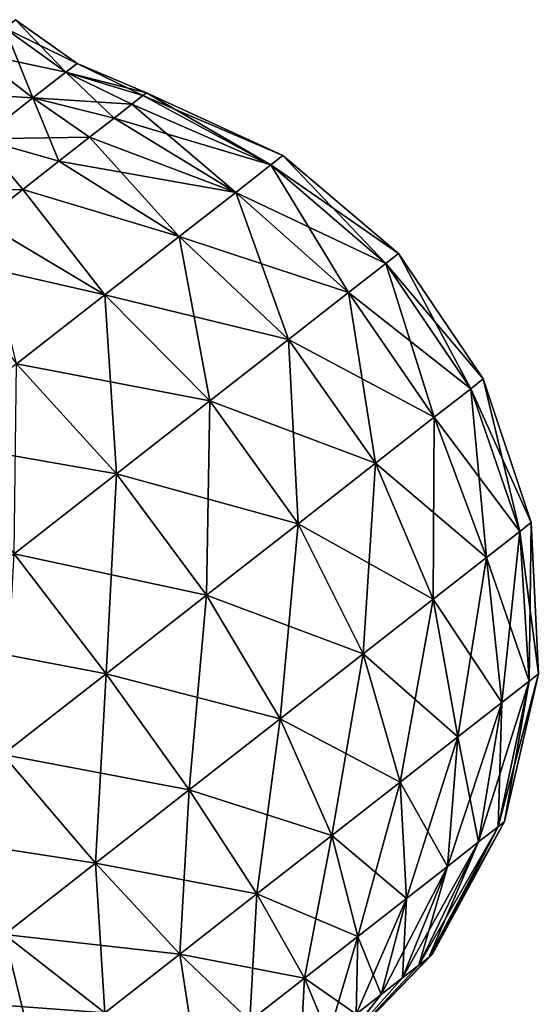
# Model space of a CAD drawing. Header units: millimetres. Extents: x -84 to 84, y -375 to 242.
# Tile 119 of 166: x 78.4 to 84.35, y 27.15 to 38.45. Entities that reach past the tile are written whole.
import ezdxf

# ---------------------------------------------------------------- set-up
doc = ezdxf.new("R2010")
doc.units = ezdxf.units.MM
doc.header["$LTSCALE"] = 81.481481
for name, color, linetype in [('93', 7, 'CONTINUOUS'), ('94', 7, 'CONTINUOUS'), ('97', 7, 'CONTINUOUS'), ('98', 7, 'CONTINUOUS')]:
    doc.layers.add(name, color=color, linetype=linetype)

msp = doc.modelspace()

# ---------------------------------------------------------------- linework, layer by layer
at = {"layer": '93', "color": 7, "linetype": 'CONTINUOUS', "true_color": 0xa2afbf}
for points in [[(78.352, 38.449, 9.425), (78.929, 37.847, 8.183), (78.229, 38.353, 8.247), (78.352, 38.449, 9.425)], [(79.058, 37.948, 9.425), (78.929, 37.847, 8.183), (78.352, 38.449, 9.425), (79.058, 37.948, 9.425)], [(78.229, 38.353, 8.247), (78.551, 37.552, 7.025), (77.871, 38.073, 7.149), (78.229, 38.353, 8.247)], [(78.929, 37.847, 8.183), (78.551, 37.552, 7.025), (78.229, 38.353, 8.247), (78.929, 37.847, 8.183)], [(78.551, 37.552, 7.025), (77.95, 37.082, 6.031), (77.871, 38.073, 7.149), (78.551, 37.552, 7.025)], [(78.551, 37.552, 7.025), (78.929, 37.847, 8.183), (79.482, 37.32, 7.257), (78.551, 37.552, 7.025)], [(78.929, 37.847, 8.183), (79.058, 37.948, 9.425), (79.812, 37.578, 8.682), (78.929, 37.847, 8.183)], [(79.482, 37.32, 7.257), (78.929, 37.847, 8.183), (79.687, 37.481, 7.954), (79.482, 37.32, 7.257)], [(79.687, 37.481, 7.954), (78.929, 37.847, 8.183), (79.812, 37.578, 8.682), (79.687, 37.481, 7.954)], [(79.058, 37.948, 9.425), (79.854, 37.611, 9.425), (79.812, 37.578, 8.682), (79.058, 37.948, 9.425)], [(77.95, 37.082, 6.031), (78.551, 37.552, 7.025), (78.849, 36.826, 6.007), (77.95, 37.082, 6.031)], [(78.849, 36.826, 6.007), (78.551, 37.552, 7.025), (79.201, 37.101, 6.603), (78.849, 36.826, 6.007)], [(79.201, 37.101, 6.603), (78.551, 37.552, 7.025), (79.482, 37.32, 7.257), (79.201, 37.101, 6.603)], [(77.964, 36.135, 5.034), (77.95, 37.082, 6.031), (78.434, 36.502, 5.48), (77.964, 36.135, 5.034)], [(78.434, 36.502, 5.48), (77.95, 37.082, 6.031), (78.849, 36.826, 6.007), (78.434, 36.502, 5.48)]]:
    msp.add_3dface(points, dxfattribs=at)
at = {"layer": '94', "color": 7, "linetype": 'CONTINUOUS', "true_color": 0xa2afbf}
for points in [[(79.058, 37.948, 9.425), (78.352, 38.449, 9.425), (78.229, 38.353, 10.603), (79.058, 37.948, 9.425)], [(78.229, 38.353, 10.603), (77.871, 38.073, 11.701), (78.929, 37.847, 10.667), (78.229, 38.353, 10.603)], [(79.058, 37.948, 9.425), (78.229, 38.353, 10.603), (78.929, 37.847, 10.667), (79.058, 37.948, 9.425)], [(77.871, 38.073, 11.701), (77.301, 37.628, 12.644), (78.551, 37.552, 11.825), (77.871, 38.073, 11.701)], [(78.929, 37.847, 10.667), (77.871, 38.073, 11.701), (78.551, 37.552, 11.825), (78.929, 37.847, 10.667)], [(78.929, 37.847, 10.667), (78.551, 37.552, 11.825), (79.687, 37.481, 10.896), (78.929, 37.847, 10.667)], [(79.854, 37.611, 9.425), (79.058, 37.948, 9.425), (78.929, 37.847, 10.667), (79.854, 37.611, 9.425)], [(79.854, 37.611, 9.425), (78.929, 37.847, 10.667), (79.812, 37.578, 10.168), (79.854, 37.611, 9.425)], [(79.812, 37.578, 10.168), (78.929, 37.847, 10.667), (79.687, 37.481, 10.896), (79.812, 37.578, 10.168)], [(78.551, 37.552, 11.825), (77.301, 37.628, 12.644), (77.95, 37.082, 12.819), (78.551, 37.552, 11.825)], [(78.551, 37.552, 11.825), (77.95, 37.082, 12.819), (79.201, 37.101, 12.247), (78.551, 37.552, 11.825)], [(79.687, 37.481, 10.896), (78.551, 37.552, 11.825), (79.482, 37.32, 11.593), (79.687, 37.481, 10.896)], [(79.482, 37.32, 11.593), (78.551, 37.552, 11.825), (79.201, 37.101, 12.247), (79.482, 37.32, 11.593)], [(77.95, 37.082, 12.819), (77.167, 36.47, 13.582), (78.434, 36.502, 13.37), (77.95, 37.082, 12.819)], [(79.201, 37.101, 12.247), (77.95, 37.082, 12.819), (78.849, 36.826, 12.843), (79.201, 37.101, 12.247)], [(78.849, 36.826, 12.843), (77.95, 37.082, 12.819), (78.434, 36.502, 13.37), (78.849, 36.826, 12.843)], [(78.434, 36.502, 13.37), (77.167, 36.47, 13.582), (77.964, 36.135, 13.816), (78.434, 36.502, 13.37)]]:
    msp.add_3dface(points, dxfattribs=at)
at = {"layer": '97', "color": 7, "linetype": 'CONTINUOUS', "true_color": 0xa2afbf}
for points in [[(79.812, 37.578, 8.682), (79.854, 37.611, 9.425), (81.284, 36.783, 7.986), (79.812, 37.578, 8.682)], [(79.854, 37.611, 9.425), (81.422, 36.891, 9.425), (81.284, 36.783, 7.986), (79.854, 37.611, 9.425)], [(79.687, 37.481, 7.954), (79.812, 37.578, 8.682), (81.284, 36.783, 7.986), (79.687, 37.481, 7.954)], [(79.482, 37.32, 7.257), (79.687, 37.481, 7.954), (80.879, 36.467, 6.631), (79.482, 37.32, 7.257)], [(79.687, 37.481, 7.954), (81.284, 36.783, 7.986), (80.879, 36.467, 6.631), (79.687, 37.481, 7.954)], [(79.201, 37.101, 6.603), (79.482, 37.32, 7.257), (80.879, 36.467, 6.631), (79.201, 37.101, 6.603)], [(78.849, 36.826, 6.007), (79.201, 37.101, 6.603), (80.23, 35.96, 5.438), (78.849, 36.826, 6.007)], [(79.201, 37.101, 6.603), (80.879, 36.467, 6.631), (80.23, 35.96, 5.438), (79.201, 37.101, 6.603)], [(78.434, 36.502, 5.48), (78.849, 36.826, 6.007), (80.23, 35.96, 5.438), (78.434, 36.502, 5.48)], [(81.422, 36.891, 9.425), (82.602, 35.653, 7.902), (81.284, 36.783, 7.986), (81.422, 36.891, 9.425)], [(82.747, 35.767, 9.425), (82.602, 35.653, 7.902), (81.422, 36.891, 9.425), (82.747, 35.767, 9.425)], [(81.284, 36.783, 7.986), (82.173, 35.318, 6.467), (80.879, 36.467, 6.631), (81.284, 36.783, 7.986)], [(82.602, 35.653, 7.902), (82.173, 35.318, 6.467), (81.284, 36.783, 7.986), (82.602, 35.653, 7.902)], [(77.964, 36.135, 5.034), (78.434, 36.502, 5.48), (79.375, 35.292, 4.477), (77.964, 36.135, 5.034)], [(78.434, 36.502, 5.48), (80.23, 35.96, 5.438), (79.375, 35.292, 4.477), (78.434, 36.502, 5.48)], [(80.879, 36.467, 6.631), (81.486, 34.782, 5.204), (80.23, 35.96, 5.438), (80.879, 36.467, 6.631)], [(82.173, 35.318, 6.467), (81.486, 34.782, 5.204), (80.879, 36.467, 6.631), (82.173, 35.318, 6.467)], [(77.964, 36.135, 5.034), (79.375, 35.292, 4.477), (78.364, 34.502, 3.804), (77.964, 36.135, 5.034)], [(80.23, 35.96, 5.438), (80.581, 34.075, 4.187), (79.375, 35.292, 4.477), (80.23, 35.96, 5.438)], [(81.486, 34.782, 5.204), (80.581, 34.075, 4.187), (80.23, 35.96, 5.438), (81.486, 34.782, 5.204)], [(82.747, 35.767, 9.425), (83.578, 34.216, 7.93), (82.602, 35.653, 7.902), (82.747, 35.767, 9.425)], [(83.721, 34.328, 9.425), (83.578, 34.216, 7.93), (82.747, 35.767, 9.425), (83.721, 34.328, 9.425)], [(82.602, 35.653, 7.902), (83.157, 33.888, 6.522), (82.173, 35.318, 6.467), (82.602, 35.653, 7.902)], [(83.578, 34.216, 7.93), (83.157, 33.888, 6.522), (82.602, 35.653, 7.902), (83.578, 34.216, 7.93)], [(79.375, 35.292, 4.477), (79.51, 33.238, 3.473), (78.364, 34.502, 3.804), (79.375, 35.292, 4.477)], [(80.581, 34.075, 4.187), (79.51, 33.238, 3.473), (79.375, 35.292, 4.477), (80.581, 34.075, 4.187)], [(82.173, 35.318, 6.467), (82.483, 33.361, 5.283), (81.486, 34.782, 5.204), (82.173, 35.318, 6.467)], [(83.157, 33.888, 6.522), (82.483, 33.361, 5.283), (82.173, 35.318, 6.467), (83.157, 33.888, 6.522)], [(81.486, 34.782, 5.204), (81.595, 32.667, 4.284), (80.581, 34.075, 4.187), (81.486, 34.782, 5.204)], [(82.483, 33.361, 5.283), (81.595, 32.667, 4.284), (81.486, 34.782, 5.204), (82.483, 33.361, 5.283)], [(79.51, 33.238, 3.473), (78.336, 32.321, 3.106), (78.364, 34.502, 3.804), (79.51, 33.238, 3.473)], [(83.721, 34.328, 9.425), (84.14, 32.578, 8.07), (83.578, 34.216, 7.93), (83.721, 34.328, 9.425)], [(84.27, 32.68, 9.425), (84.14, 32.578, 8.07), (83.721, 34.328, 9.425), (84.27, 32.68, 9.425)], [(83.578, 34.216, 7.93), (83.759, 32.28, 6.793), (83.157, 33.888, 6.522), (83.578, 34.216, 7.93)], [(84.14, 32.578, 8.07), (83.759, 32.28, 6.793), (83.578, 34.216, 7.93), (84.14, 32.578, 8.07)], [(80.581, 34.075, 4.187), (80.544, 31.846, 3.585), (79.51, 33.238, 3.473), (80.581, 34.075, 4.187)], [(81.595, 32.667, 4.284), (80.544, 31.846, 3.585), (80.581, 34.075, 4.187), (81.595, 32.667, 4.284)], [(83.157, 33.888, 6.522), (83.147, 31.803, 5.669), (82.483, 33.361, 5.283), (83.157, 33.888, 6.522)], [(83.759, 32.28, 6.793), (83.147, 31.803, 5.669), (83.157, 33.888, 6.522), (83.759, 32.28, 6.793)], [(82.483, 33.361, 5.283), (82.342, 31.173, 4.764), (81.595, 32.667, 4.284), (82.483, 33.361, 5.283)], [(83.147, 31.803, 5.669), (82.342, 31.173, 4.764), (82.483, 33.361, 5.283), (83.147, 31.803, 5.669)], [(79.51, 33.238, 3.473), (79.392, 30.946, 3.224), (78.336, 32.321, 3.106), (79.51, 33.238, 3.473)], [(80.544, 31.846, 3.585), (79.392, 30.946, 3.224), (79.51, 33.238, 3.473), (80.544, 31.846, 3.585)], [(81.595, 32.667, 4.284), (81.389, 30.429, 4.129), (80.544, 31.846, 3.585), (81.595, 32.667, 4.284)], [(82.342, 31.173, 4.764), (81.389, 30.429, 4.129), (81.595, 32.667, 4.284), (82.342, 31.173, 4.764)], [(84.27, 32.68, 9.425), (84.247, 30.861, 8.309), (84.14, 32.578, 8.07), (84.27, 32.68, 9.425)], [(84.354, 30.944, 9.425), (84.247, 30.861, 8.309), (84.27, 32.68, 9.425), (84.354, 30.944, 9.425)], [(84.14, 32.578, 8.07), (83.933, 30.615, 7.259), (83.759, 32.28, 6.793), (84.14, 32.578, 8.07)], [(84.247, 30.861, 8.309), (83.933, 30.615, 7.259), (84.14, 32.578, 8.07), (84.247, 30.861, 8.309)], [(79.392, 30.946, 3.224), (78.205, 30.019, 3.224), (78.336, 32.321, 3.106), (79.392, 30.946, 3.224)], [(83.759, 32.28, 6.793), (83.43, 30.222, 6.334), (83.147, 31.803, 5.669), (83.759, 32.28, 6.793)], [(83.933, 30.615, 7.259), (83.43, 30.222, 6.334), (83.759, 32.28, 6.793), (83.933, 30.615, 7.259)], [(80.544, 31.846, 3.585), (80.345, 29.613, 3.802), (79.392, 30.946, 3.224), (80.544, 31.846, 3.585)], [(81.389, 30.429, 4.129), (80.345, 29.613, 3.802), (80.544, 31.846, 3.585), (81.389, 30.429, 4.129)], [(83.147, 31.803, 5.669), (82.767, 29.704, 5.589), (82.342, 31.173, 4.764), (83.147, 31.803, 5.669)], [(83.43, 30.222, 6.334), (82.767, 29.704, 5.589), (83.147, 31.803, 5.669), (83.43, 30.222, 6.334)], [(82.342, 31.173, 4.764), (81.983, 29.092, 5.066), (81.389, 30.429, 4.129), (82.342, 31.173, 4.764)], [(82.767, 29.704, 5.589), (81.983, 29.092, 5.066), (82.342, 31.173, 4.764), (82.767, 29.704, 5.589)], [(79.392, 30.946, 3.224), (79.269, 28.772, 3.802), (78.205, 30.019, 3.224), (79.392, 30.946, 3.224)], [(80.345, 29.613, 3.802), (79.269, 28.772, 3.802), (79.392, 30.946, 3.224), (80.345, 29.613, 3.802)], [(83.891, 29.191, 8.632), (83.667, 29.017, 7.885), (84.247, 30.861, 8.309), (83.891, 29.191, 8.632)], [(84.247, 30.861, 8.309), (83.667, 29.017, 7.885), (83.933, 30.615, 7.259), (84.247, 30.861, 8.309)], [(83.966, 29.25, 9.425), (83.891, 29.191, 8.632), (84.354, 30.944, 9.425), (83.966, 29.25, 9.425)], [(84.354, 30.944, 9.425), (83.891, 29.191, 8.632), (84.247, 30.861, 8.309), (84.354, 30.944, 9.425)], [(83.667, 29.017, 7.885), (83.31, 28.737, 7.228), (83.933, 30.615, 7.259), (83.667, 29.017, 7.885)], [(83.933, 30.615, 7.259), (83.31, 28.737, 7.228), (83.43, 30.222, 6.334), (83.933, 30.615, 7.259)], [(81.389, 30.429, 4.129), (81.123, 28.42, 4.797), (80.345, 29.613, 3.802), (81.389, 30.429, 4.129)], [(81.983, 29.092, 5.066), (81.123, 28.42, 4.797), (81.389, 30.429, 4.129), (81.983, 29.092, 5.066)], [(83.43, 30.222, 6.334), (82.839, 28.369, 6.698), (82.767, 29.704, 5.589), (83.43, 30.222, 6.334)], [(83.31, 28.737, 7.228), (82.839, 28.369, 6.698), (83.43, 30.222, 6.334), (83.31, 28.737, 7.228)], [(79.269, 28.772, 3.802), (78.224, 27.956, 4.129), (78.205, 30.019, 3.224), (79.269, 28.772, 3.802)], [(82.767, 29.704, 5.589), (82.281, 27.934, 6.327), (81.983, 29.092, 5.066), (82.767, 29.704, 5.589)], [(82.839, 28.369, 6.698), (82.281, 27.934, 6.327), (82.767, 29.704, 5.589), (82.839, 28.369, 6.698)], [(80.345, 29.613, 3.802), (80.238, 27.728, 4.797), (79.269, 28.772, 3.802), (80.345, 29.613, 3.802)], [(81.123, 28.42, 4.797), (80.238, 27.728, 4.797), (80.345, 29.613, 3.802), (81.123, 28.42, 4.797)], [(83.097, 27.693, 9.013), (82.981, 27.603, 8.626), (83.891, 29.191, 8.632), (83.097, 27.693, 9.013)], [(83.891, 29.191, 8.632), (82.981, 27.603, 8.626), (83.667, 29.017, 7.885), (83.891, 29.191, 8.632)], [(83.136, 27.724, 9.425), (83.097, 27.693, 9.013), (83.966, 29.25, 9.425), (83.136, 27.724, 9.425)], [(83.966, 29.25, 9.425), (83.097, 27.693, 9.013), (83.891, 29.191, 8.632), (83.966, 29.25, 9.425)], [(81.983, 29.092, 5.066), (81.67, 27.456, 6.136), (81.123, 28.42, 4.797), (81.983, 29.092, 5.066)], [(82.281, 27.934, 6.327), (81.67, 27.456, 6.136), (81.983, 29.092, 5.066), (82.281, 27.934, 6.327)], [(82.981, 27.603, 8.626), (82.796, 27.458, 8.285), (83.667, 29.017, 7.885), (82.981, 27.603, 8.626)], [(83.667, 29.017, 7.885), (82.796, 27.458, 8.285), (83.31, 28.737, 7.228), (83.667, 29.017, 7.885)], [(79.269, 28.772, 3.802), (79.378, 27.056, 5.066), (78.224, 27.956, 4.129), (79.269, 28.772, 3.802)], [(80.238, 27.728, 4.797), (79.378, 27.056, 5.066), (79.269, 28.772, 3.802), (80.238, 27.728, 4.797)], [(82.796, 27.458, 8.285), (82.551, 27.267, 8.01), (83.31, 28.737, 7.228), (82.796, 27.458, 8.285)], [(83.31, 28.737, 7.228), (82.551, 27.267, 8.01), (82.839, 28.369, 6.698), (83.31, 28.737, 7.228)], [(81.123, 28.42, 4.797), (81.041, 26.964, 6.136), (80.238, 27.728, 4.797), (81.123, 28.42, 4.797)], [(81.67, 27.456, 6.136), (81.041, 26.964, 6.136), (81.123, 28.42, 4.797), (81.67, 27.456, 6.136)], [(82.551, 27.267, 8.01), (82.262, 27.041, 7.817), (82.839, 28.369, 6.698), (82.551, 27.267, 8.01)], [(82.839, 28.369, 6.698), (82.262, 27.041, 7.817), (82.281, 27.934, 6.327), (82.839, 28.369, 6.698)], [(78.224, 27.956, 4.129), (78.594, 26.444, 5.589), (77.271, 27.212, 4.764), (78.224, 27.956, 4.129)], [(79.378, 27.056, 5.066), (78.594, 26.444, 5.589), (78.224, 27.956, 4.129), (79.378, 27.056, 5.066)], [(82.281, 27.934, 6.327), (81.945, 26.793, 7.718), (81.67, 27.456, 6.136), (82.281, 27.934, 6.327)], [(82.262, 27.041, 7.817), (81.945, 26.793, 7.718), (82.281, 27.934, 6.327), (82.262, 27.041, 7.817)], [(80.238, 27.728, 4.797), (80.429, 26.487, 6.327), (79.378, 27.056, 5.066), (80.238, 27.728, 4.797)], [(81.041, 26.964, 6.136), (80.429, 26.487, 6.327), (80.238, 27.728, 4.797), (81.041, 26.964, 6.136)], [(83.136, 27.724, 9.425), (81.927, 26.479, 9.425), (83.097, 27.693, 9.013), (83.136, 27.724, 9.425)], [(83.097, 27.693, 9.013), (81.927, 26.479, 9.425), (82.981, 27.603, 8.626), (83.097, 27.693, 9.013)], [(82.981, 27.603, 8.626), (81.927, 26.479, 9.425), (82.796, 27.458, 8.285), (82.981, 27.603, 8.626)], [(81.67, 27.456, 6.136), (81.618, 26.537, 7.718), (81.041, 26.964, 6.136), (81.67, 27.456, 6.136)], [(81.945, 26.793, 7.718), (81.618, 26.537, 7.718), (81.67, 27.456, 6.136), (81.945, 26.793, 7.718)], [(82.796, 27.458, 8.285), (81.927, 26.479, 9.425), (82.551, 27.267, 8.01), (82.796, 27.458, 8.285)], [(82.551, 27.267, 8.01), (81.927, 26.479, 9.425), (82.262, 27.041, 7.817), (82.551, 27.267, 8.01)], [(78.594, 26.444, 5.589), (77.931, 25.926, 6.334), (77.271, 27.212, 4.764), (78.594, 26.444, 5.589)]]:
    msp.add_3dface(points, dxfattribs=at)
at = {"layer": '98', "color": 7, "linetype": 'CONTINUOUS', "true_color": 0xa2afbf}
for points in [[(79.854, 37.611, 9.425), (79.812, 37.578, 10.168), (81.422, 36.891, 9.425), (79.854, 37.611, 9.425)], [(79.812, 37.578, 10.168), (79.687, 37.481, 10.896), (81.284, 36.783, 10.864), (79.812, 37.578, 10.168)], [(81.422, 36.891, 9.425), (79.812, 37.578, 10.168), (81.284, 36.783, 10.864), (81.422, 36.891, 9.425)], [(79.687, 37.481, 10.896), (79.482, 37.32, 11.593), (81.284, 36.783, 10.864), (79.687, 37.481, 10.896)], [(79.482, 37.32, 11.593), (79.201, 37.101, 12.247), (80.879, 36.467, 12.219), (79.482, 37.32, 11.593)], [(79.482, 37.32, 11.593), (80.879, 36.467, 12.219), (81.284, 36.783, 10.864), (79.482, 37.32, 11.593)], [(79.201, 37.101, 12.247), (78.849, 36.826, 12.843), (80.879, 36.467, 12.219), (79.201, 37.101, 12.247)], [(78.849, 36.826, 12.843), (78.434, 36.502, 13.37), (80.23, 35.96, 13.412), (78.849, 36.826, 12.843)], [(78.849, 36.826, 12.843), (80.23, 35.96, 13.412), (80.879, 36.467, 12.219), (78.849, 36.826, 12.843)], [(82.747, 35.767, 9.425), (81.422, 36.891, 9.425), (81.284, 36.783, 10.864), (82.747, 35.767, 9.425)], [(80.879, 36.467, 12.219), (82.602, 35.653, 10.948), (81.284, 36.783, 10.864), (80.879, 36.467, 12.219)], [(82.602, 35.653, 10.948), (82.747, 35.767, 9.425), (81.284, 36.783, 10.864), (82.602, 35.653, 10.948)], [(78.434, 36.502, 13.37), (77.964, 36.135, 13.816), (79.375, 35.292, 14.373), (78.434, 36.502, 13.37)], [(78.434, 36.502, 13.37), (79.375, 35.292, 14.373), (80.23, 35.96, 13.412), (78.434, 36.502, 13.37)], [(80.23, 35.96, 13.412), (82.173, 35.318, 12.383), (80.879, 36.467, 12.219), (80.23, 35.96, 13.412)], [(82.173, 35.318, 12.383), (82.602, 35.653, 10.948), (80.879, 36.467, 12.219), (82.173, 35.318, 12.383)], [(77.964, 36.135, 13.816), (77.449, 35.732, 14.173), (79.375, 35.292, 14.373), (77.964, 36.135, 13.816)], [(79.375, 35.292, 14.373), (81.486, 34.782, 13.646), (80.23, 35.96, 13.412), (79.375, 35.292, 14.373)], [(81.486, 34.782, 13.646), (82.173, 35.318, 12.383), (80.23, 35.96, 13.412), (81.486, 34.782, 13.646)], [(77.449, 35.732, 14.173), (78.364, 34.502, 15.046), (79.375, 35.292, 14.373), (77.449, 35.732, 14.173)], [(83.721, 34.328, 9.425), (82.747, 35.767, 9.425), (82.602, 35.653, 10.948), (83.721, 34.328, 9.425)], [(82.173, 35.318, 12.383), (83.578, 34.216, 10.92), (82.602, 35.653, 10.948), (82.173, 35.318, 12.383)], [(83.578, 34.216, 10.92), (83.721, 34.328, 9.425), (82.602, 35.653, 10.948), (83.578, 34.216, 10.92)], [(78.364, 34.502, 15.046), (80.581, 34.075, 14.663), (79.375, 35.292, 14.373), (78.364, 34.502, 15.046)], [(80.581, 34.075, 14.663), (81.486, 34.782, 13.646), (79.375, 35.292, 14.373), (80.581, 34.075, 14.663)], [(81.486, 34.782, 13.646), (83.157, 33.888, 12.328), (82.173, 35.318, 12.383), (81.486, 34.782, 13.646)], [(83.157, 33.888, 12.328), (83.578, 34.216, 10.92), (82.173, 35.318, 12.383), (83.157, 33.888, 12.328)], [(80.581, 34.075, 14.663), (82.483, 33.361, 13.567), (81.486, 34.782, 13.646), (80.581, 34.075, 14.663)], [(82.483, 33.361, 13.567), (83.157, 33.888, 12.328), (81.486, 34.782, 13.646), (82.483, 33.361, 13.567)], [(77.255, 33.635, 15.393), (79.51, 33.238, 15.377), (78.364, 34.502, 15.046), (77.255, 33.635, 15.393)], [(79.51, 33.238, 15.377), (80.581, 34.075, 14.663), (78.364, 34.502, 15.046), (79.51, 33.238, 15.377)], [(84.27, 32.68, 9.425), (83.721, 34.328, 9.425), (83.578, 34.216, 10.92), (84.27, 32.68, 9.425)], [(83.157, 33.888, 12.328), (84.14, 32.578, 10.78), (83.578, 34.216, 10.92), (83.157, 33.888, 12.328)], [(84.14, 32.578, 10.78), (84.27, 32.68, 9.425), (83.578, 34.216, 10.92), (84.14, 32.578, 10.78)], [(79.51, 33.238, 15.377), (81.595, 32.667, 14.566), (80.581, 34.075, 14.663), (79.51, 33.238, 15.377)], [(81.595, 32.667, 14.566), (82.483, 33.361, 13.567), (80.581, 34.075, 14.663), (81.595, 32.667, 14.566)], [(82.483, 33.361, 13.567), (83.759, 32.28, 12.057), (83.157, 33.888, 12.328), (82.483, 33.361, 13.567)], [(83.759, 32.28, 12.057), (84.14, 32.578, 10.78), (83.157, 33.888, 12.328), (83.759, 32.28, 12.057)], [(78.336, 32.321, 15.744), (79.51, 33.238, 15.377), (77.255, 33.635, 15.393), (78.336, 32.321, 15.744)], [(81.595, 32.667, 14.566), (83.147, 31.803, 13.181), (82.483, 33.361, 13.567), (81.595, 32.667, 14.566)], [(83.147, 31.803, 13.181), (83.759, 32.28, 12.057), (82.483, 33.361, 13.567), (83.147, 31.803, 13.181)], [(78.336, 32.321, 15.744), (80.544, 31.846, 15.265), (79.51, 33.238, 15.377), (78.336, 32.321, 15.744)], [(80.544, 31.846, 15.265), (81.595, 32.667, 14.566), (79.51, 33.238, 15.377), (80.544, 31.846, 15.265)], [(80.544, 31.846, 15.265), (82.342, 31.173, 14.086), (81.595, 32.667, 14.566), (80.544, 31.846, 15.265)], [(82.342, 31.173, 14.086), (83.147, 31.803, 13.181), (81.595, 32.667, 14.566), (82.342, 31.173, 14.086)], [(84.354, 30.944, 9.425), (84.27, 32.68, 9.425), (84.14, 32.578, 10.78), (84.354, 30.944, 9.425)], [(83.759, 32.28, 12.057), (84.247, 30.861, 10.541), (84.14, 32.578, 10.78), (83.759, 32.28, 12.057)], [(84.247, 30.861, 10.541), (84.354, 30.944, 9.425), (84.14, 32.578, 10.78), (84.247, 30.861, 10.541)], [(77.127, 31.376, 15.744), (79.392, 30.946, 15.626), (78.336, 32.321, 15.744), (77.127, 31.376, 15.744)], [(79.392, 30.946, 15.626), (80.544, 31.846, 15.265), (78.336, 32.321, 15.744), (79.392, 30.946, 15.626)], [(83.147, 31.803, 13.181), (83.933, 30.615, 11.591), (83.759, 32.28, 12.057), (83.147, 31.803, 13.181)], [(83.933, 30.615, 11.591), (84.247, 30.861, 10.541), (83.759, 32.28, 12.057), (83.933, 30.615, 11.591)], [(79.392, 30.946, 15.626), (81.389, 30.429, 14.721), (80.544, 31.846, 15.265), (79.392, 30.946, 15.626)], [(81.389, 30.429, 14.721), (82.342, 31.173, 14.086), (80.544, 31.846, 15.265), (81.389, 30.429, 14.721)], [(82.342, 31.173, 14.086), (83.43, 30.222, 12.516), (83.147, 31.803, 13.181), (82.342, 31.173, 14.086)], [(83.43, 30.222, 12.516), (83.933, 30.615, 11.591), (83.147, 31.803, 13.181), (83.43, 30.222, 12.516)], [(78.205, 30.019, 15.626), (79.392, 30.946, 15.626), (77.127, 31.376, 15.744), (78.205, 30.019, 15.626)], [(81.389, 30.429, 14.721), (82.767, 29.704, 13.261), (82.342, 31.173, 14.086), (81.389, 30.429, 14.721)], [(82.767, 29.704, 13.261), (83.43, 30.222, 12.516), (82.342, 31.173, 14.086), (82.767, 29.704, 13.261)], [(78.205, 30.019, 15.626), (80.345, 29.613, 15.048), (79.392, 30.946, 15.626), (78.205, 30.019, 15.626)], [(80.345, 29.613, 15.048), (81.389, 30.429, 14.721), (79.392, 30.946, 15.626), (80.345, 29.613, 15.048)], [(83.891, 29.191, 10.218), (83.966, 29.25, 9.425), (84.247, 30.861, 10.541), (83.891, 29.191, 10.218)], [(83.933, 30.615, 11.591), (83.891, 29.191, 10.218), (84.247, 30.861, 10.541), (83.933, 30.615, 11.591)], [(83.966, 29.25, 9.425), (84.354, 30.944, 9.425), (84.247, 30.861, 10.541), (83.966, 29.25, 9.425)], [(83.43, 30.222, 12.516), (83.667, 29.017, 10.965), (83.933, 30.615, 11.591), (83.43, 30.222, 12.516)], [(83.667, 29.017, 10.965), (83.891, 29.191, 10.218), (83.933, 30.615, 11.591), (83.667, 29.017, 10.965)], [(80.345, 29.613, 15.048), (81.983, 29.092, 13.784), (81.389, 30.429, 14.721), (80.345, 29.613, 15.048)], [(81.983, 29.092, 13.784), (82.767, 29.704, 13.261), (81.389, 30.429, 14.721), (81.983, 29.092, 13.784)], [(82.767, 29.704, 13.261), (83.31, 28.737, 11.622), (83.43, 30.222, 12.516), (82.767, 29.704, 13.261)], [(83.31, 28.737, 11.622), (83.667, 29.017, 10.965), (83.43, 30.222, 12.516), (83.31, 28.737, 11.622)], [(77.053, 29.119, 15.265), (79.269, 28.772, 15.048), (78.205, 30.019, 15.626), (77.053, 29.119, 15.265)], [(79.269, 28.772, 15.048), (80.345, 29.613, 15.048), (78.205, 30.019, 15.626), (79.269, 28.772, 15.048)], [(81.983, 29.092, 13.784), (82.839, 28.369, 12.152), (82.767, 29.704, 13.261), (81.983, 29.092, 13.784)], [(82.839, 28.369, 12.152), (83.31, 28.737, 11.622), (82.767, 29.704, 13.261), (82.839, 28.369, 12.152)], [(79.269, 28.772, 15.048), (81.123, 28.42, 14.053), (80.345, 29.613, 15.048), (79.269, 28.772, 15.048)], [(81.123, 28.42, 14.053), (81.983, 29.092, 13.784), (80.345, 29.613, 15.048), (81.123, 28.42, 14.053)], [(83.097, 27.693, 9.837), (83.136, 27.724, 9.425), (83.891, 29.191, 10.218), (83.097, 27.693, 9.837)], [(83.667, 29.017, 10.965), (83.097, 27.693, 9.837), (83.891, 29.191, 10.218), (83.667, 29.017, 10.965)], [(83.136, 27.724, 9.425), (83.966, 29.25, 9.425), (83.891, 29.191, 10.218), (83.136, 27.724, 9.425)], [(78.224, 27.956, 14.721), (79.269, 28.772, 15.048), (77.053, 29.119, 15.265), (78.224, 27.956, 14.721)], [(81.123, 28.42, 14.053), (82.281, 27.934, 12.523), (81.983, 29.092, 13.784), (81.123, 28.42, 14.053)], [(82.281, 27.934, 12.523), (82.839, 28.369, 12.152), (81.983, 29.092, 13.784), (82.281, 27.934, 12.523)], [(82.981, 27.603, 10.224), (83.097, 27.693, 9.837), (83.667, 29.017, 10.965), (82.981, 27.603, 10.224)], [(83.31, 28.737, 11.622), (82.981, 27.603, 10.224), (83.667, 29.017, 10.965), (83.31, 28.737, 11.622)], [(78.224, 27.956, 14.721), (80.238, 27.728, 14.053), (79.269, 28.772, 15.048), (78.224, 27.956, 14.721)], [(80.238, 27.728, 14.053), (81.123, 28.42, 14.053), (79.269, 28.772, 15.048), (80.238, 27.728, 14.053)], [(82.796, 27.458, 10.565), (82.981, 27.603, 10.224), (83.31, 28.737, 11.622), (82.796, 27.458, 10.565)], [(82.839, 28.369, 12.152), (82.796, 27.458, 10.565), (83.31, 28.737, 11.622), (82.839, 28.369, 12.152)], [(80.238, 27.728, 14.053), (81.67, 27.456, 12.714), (81.123, 28.42, 14.053), (80.238, 27.728, 14.053)], [(81.67, 27.456, 12.714), (82.281, 27.934, 12.523), (81.123, 28.42, 14.053), (81.67, 27.456, 12.714)], [(82.281, 27.934, 12.523), (82.551, 27.267, 10.84), (82.839, 28.369, 12.152), (82.281, 27.934, 12.523)], [(82.551, 27.267, 10.84), (82.796, 27.458, 10.565), (82.839, 28.369, 12.152), (82.551, 27.267, 10.84)], [(77.271, 27.212, 14.086), (79.378, 27.056, 13.784), (78.224, 27.956, 14.721), (77.271, 27.212, 14.086)], [(79.378, 27.056, 13.784), (80.238, 27.728, 14.053), (78.224, 27.956, 14.721), (79.378, 27.056, 13.784)], [(81.67, 27.456, 12.714), (82.262, 27.041, 11.033), (82.281, 27.934, 12.523), (81.67, 27.456, 12.714)], [(82.262, 27.041, 11.033), (82.551, 27.267, 10.84), (82.281, 27.934, 12.523), (82.262, 27.041, 11.033)], [(79.378, 27.056, 13.784), (81.041, 26.964, 12.714), (80.238, 27.728, 14.053), (79.378, 27.056, 13.784)], [(81.041, 26.964, 12.714), (81.67, 27.456, 12.714), (80.238, 27.728, 14.053), (81.041, 26.964, 12.714)], [(81.927, 26.479, 9.425), (83.136, 27.724, 9.425), (83.097, 27.693, 9.837), (81.927, 26.479, 9.425)], [(82.981, 27.603, 10.224), (81.927, 26.479, 9.425), (83.097, 27.693, 9.837), (82.981, 27.603, 10.224)], [(82.796, 27.458, 10.565), (81.927, 26.479, 9.425), (82.981, 27.603, 10.224), (82.796, 27.458, 10.565)], [(81.041, 26.964, 12.714), (81.945, 26.793, 11.132), (81.67, 27.456, 12.714), (81.041, 26.964, 12.714)], [(81.945, 26.793, 11.132), (82.262, 27.041, 11.033), (81.67, 27.456, 12.714), (81.945, 26.793, 11.132)], [(82.551, 27.267, 10.84), (81.927, 26.479, 9.425), (82.796, 27.458, 10.565), (82.551, 27.267, 10.84)], [(82.262, 27.041, 11.033), (81.927, 26.479, 9.425), (82.551, 27.267, 10.84), (82.262, 27.041, 11.033)], [(76.466, 26.582, 13.181), (78.594, 26.444, 13.261), (77.271, 27.212, 14.086), (76.466, 26.582, 13.181)], [(78.594, 26.444, 13.261), (79.378, 27.056, 13.784), (77.271, 27.212, 14.086), (78.594, 26.444, 13.261)]]:
    msp.add_3dface(points, dxfattribs=at)

doc.saveas('drawing.dxf')
